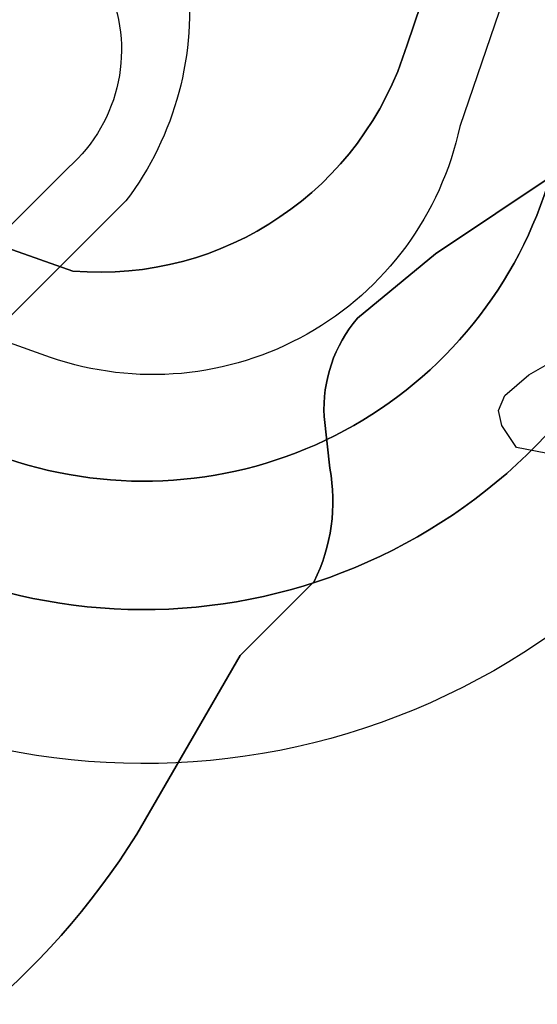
# Model space of a CAD drawing. Extents: x 158343 to 162498, y 431347 to 434500.
# Tile 67 of 220: x 159367 to 159408, y 433800 to 433877. Entities that reach past the tile are written whole.
import ezdxf

# ---------------------------------------------------------------- set-up
doc = ezdxf.new("R2010")
doc.units = 0
doc.header["$LTSCALE"] = 10
doc.header["$MEASUREMENT"] = 0
for name, color, linetype in [('bestaand 004m', 8, 'CONTINUOUS'), ('bestaand 005m', 8, 'CONTINUOUS'), ('bestaand 006m', 8, 'CONTINUOUS'), ('bestaand 007m', 8, 'CONTINUOUS'), ('bestaand 008m', 8, 'CONTINUOUS'), ('bestaand 009m', 8, 'CONTINUOUS'), ('bestaand 010m', 8, 'CONTINUOUS'), ('bestaand 011m', 8, 'CONTINUOUS'), ('bestaand 012m', 8, 'CONTINUOUS'), ('nieuw007m', 8, 'CONTINUOUS'), ('nieuw008m', 8, 'CONTINUOUS'), ('nieuw009m', 8, 'CONTINUOUS'), ('nieuw010m', 8, 'CONTINUOUS'), ('nieuw011m', 8, 'CONTINUOUS'), ('nieuw012m', 8, 'CONTINUOUS')]:
    doc.layers.add(name, color=color, linetype=linetype)

msp = doc.modelspace()

# ---------------------------------------------------------------- linework, layer by layer
at = {"layer": 'bestaand 004m'}
msp.add_lwpolyline([(159374.032, 433879.586, -0.333538), (159371.058, 433865.21), (159346.832, 433840.985), (159328.619, 433822.772, -0.122109), (159303.345, 433818.118, -0.289037), (159294.955, 433829.482), (159295.833, 433841.861), (159293.591, 433862.009), (159291.766, 433876.429), (159287.327, 433888.446, 0.244041)], format="xyb", dxfattribs=at)
at = {"layer": 'bestaand 005m'}
msp.add_lwpolyline([(159380.321, 433880.461, -0.194901), (159375.541, 433862.622), (159350.368, 433837.449), (159324.836, 433811.907, -0.628237), (159284.955, 433824.945), (159284.955, 433824.945), (159285.769, 433841.881), (159283.661, 433860.827), (159281.93, 433874.498), (159277.306, 433882.668, 0.226522)], format="xyb", dxfattribs=at)
at = {"layer": 'bestaand 006m'}
for points in [[(159453.086, 434021.422), (159432.046, 433956.799, 0.079248), (159425.66, 433933.459, 0.223853), (159430.323, 433923.646), (159437.625, 433917.921, -0.184819), (159443.806, 433907.215), (159446.094, 433895.921, -0.217279), (159440.457, 433886.158), (159428.033, 433877.46), (159399.676, 433858.508), (159393.592, 433853.471, 0.193494), (159390.992, 433845.825), (159391.438, 433841.788, -0.16125), (159390.218, 433832.976), (159384.445, 433827.202), (159376.39, 433813.28, -0.167139), (159346.363, 433788.976), (159315.892, 433771.384), (159292.487, 433757.871), (159267.663, 433743.539), (159248.536, 433732.496), (159235.465, 433728.879)], [(159235.465, 433728.879), (159248.536, 433732.496), (159267.663, 433743.539), (159292.487, 433757.871), (159315.892, 433771.384), (159346.363, 433788.976, 0.167139), (159376.39, 433813.28), (159384.445, 433827.202), (159390.218, 433832.976, 0.16125), (159391.438, 433841.788), (159390.992, 433845.825, -0.193494), (159393.592, 433853.471), (159399.676, 433858.508), (159428.033, 433877.46)]]:
    msp.add_lwpolyline(points, format="xyb", dxfattribs=at)
at = {"layer": 'bestaand 007m'}
msp.add_lwpolyline([(159408.269, 433842.965), (159405.988, 433843.407), (159404.844, 433845.119), (159404.844, 433845.119), (159404.578, 433846.286), (159405.077, 433847.453), (159406.952, 433849.059), (159409.309, 433850.42)], dxfattribs=at)
at = {"layer": 'bestaand 008m'}
msp.add_lwpolyline([(159488.009, 433922.647), (159484.833, 433935.471), (159482.832, 433947.45), (159482.096, 433958.95), (159479.844, 433938.017, -0.492134), (159455.032, 433927.604), (159428.43, 433937.391, 0.421738), (159416.799, 433931.834), (159397.453, 433874.778, -0.353156), (159371.418, 433857.15), (159265.429, 433894.625, 0.534081), (159253.441, 433885.677), (159257.353, 433809.785, -0.214466), (159239.512, 433763.924)], format="xyb", dxfattribs=at)
at = {"layer": 'bestaand 009m'}
msp.add_lwpolyline([(159500.793, 433934.682, -0.384523), (159461.542, 433918.816), (159434.141, 433928.897, 0.420983), (159419.935, 433922.132), (159401.564, 433868.406, -0.449861), (159369.677, 433850.42), (159273.985, 433884.659, 0.535288), (159261.965, 433875.722), (159265.343, 433810.196, -0.274927), (159241.878, 433759.246), (159130.908, 433670.862, 0.069541)], format="xyb", dxfattribs=at)
at = {"layer": 'bestaand 010m'}
msp.add_lwpolyline([(159506.906, 433919.121, -0.499213), (159475.207, 433905.265), (159439.14, 433918.533, 0.420231), (159424.943, 433911.795), (159408.136, 433863.05, -0.420483), (159365.536, 433842.809), (159287.54, 433871.503, 0.53816), (159272.757, 433860.613), (159275.329, 433810.711, -0.307075), (159248.826, 433755.71), (159133.303, 433670.156, 0.083653)], format="xyb", dxfattribs=at)
at = {"layer": 'bestaand 011m'}
msp.add_lwpolyline([(159516.46, 433901.001, -0.319876), (159484.918, 433889.11), (159448.126, 433902.707, 0.408319), (159431.519, 433895.264), (159417.593, 433859.799, -0.420483), (159362.083, 433833.424), (159300.348, 433856.136, 0.53816), (159285.565, 433845.246), (159287.313, 433811.329, -0.31524), (159261.859, 433754.526), (159134.23, 433668.365, 0.100932)], format="xyb", dxfattribs=at)
at = {"layer": 'bestaand 012m'}
msp.add_lwpolyline([(159487.618, 433877.272), (159452.634, 433890.202, 0.420917), (159438.418, 433883.46), (159428.941, 433855.897, -0.420483), (159357.94, 433822.162), (159313.297, 433838.586, 0.521667), (159301.189, 433830.14), (159301.189, 433799.584, -0.226007), (159285.686, 433761.41), (159138.976, 433668.474, 0.121256)], format="xyb", dxfattribs=at)
at = {"layer": 'nieuw007m'}
msp.add_lwpolyline([(159408.269, 433842.965), (159405.988, 433843.407), (159404.844, 433845.119), (159404.578, 433846.286), (159405.077, 433847.453), (159406.952, 433849.059), (159409.309, 433850.42)], dxfattribs=at)
at = {"layer": 'nieuw008m', "flags": 128}
msp.add_lwpolyline([(159239.512, 433763.924, 0.214466), (159257.353, 433809.785), (159253.441, 433885.677, -0.534081), (159265.429, 433894.625), (159371.418, 433857.15, 0.353156), (159397.453, 433874.778), (159416.799, 433931.834, -0.421738), (159428.43, 433937.391), (159455.032, 433927.604, 0.492134), (159479.844, 433938.017), (159482.096, 433958.95)], format="xyb", dxfattribs=at)
at = {"layer": 'nieuw009m', "flags": 128}
msp.add_lwpolyline([(159513.47, 433983.799), (159500.793, 433934.682, -0.385945), (159461.395, 433918.87), (159434.141, 433928.897, 0.420983), (159419.935, 433922.132), (159401.564, 433868.406, -0.449861), (159369.677, 433850.42), (159273.985, 433884.659, 0.535288), (159261.965, 433875.722), (159265.343, 433810.196, -0.274927), (159241.878, 433759.246), (159130.908, 433670.862, 0.069541)], format="xyb", dxfattribs=at)
at = {"layer": 'nieuw010m', "flags": 128}
msp.add_lwpolyline([(159133.303, 433670.156), (159248.826, 433755.71, 0.307075), (159275.329, 433810.711), (159272.757, 433860.613, -0.53816), (159287.54, 433871.503), (159365.536, 433842.809, 0.420483), (159408.136, 433863.05), (159424.943, 433911.795, -0.420231), (159439.14, 433918.533), (159475.207, 433905.265, 0.499213), (159506.906, 433919.121), (159523.731, 433976.55)], format="xyb", dxfattribs=at)
at = {"layer": 'nieuw011m', "flags": 128}
msp.add_lwpolyline([(159134.23, 433668.365), (159261.859, 433754.526, 0.31524), (159287.313, 433811.329), (159285.565, 433845.246, -0.53816), (159300.348, 433856.136), (159362.083, 433833.424, 0.420483), (159417.593, 433859.799), (159431.519, 433895.264, -0.408319), (159448.126, 433902.707), (159484.918, 433889.11, 0.319876), (159516.46, 433901.001), (159545.515, 433990.632)], format="xyb", dxfattribs=at)
at = {"layer": 'nieuw012m', "flags": 128}
msp.add_lwpolyline([(159558.756, 433996.723), (159524.067, 433890.726, -0.40747), (159487.618, 433877.272), (159452.634, 433890.202, 0.420917), (159438.418, 433883.46), (159428.941, 433855.897, -0.420483), (159357.94, 433822.162), (159313.297, 433838.586, 0.521667), (159301.189, 433830.14), (159301.189, 433799.584, -0.226007), (159285.686, 433761.41), (159138.976, 433668.474, 0.121024)], format="xyb", dxfattribs=at)

doc.saveas('drawing.dxf')
